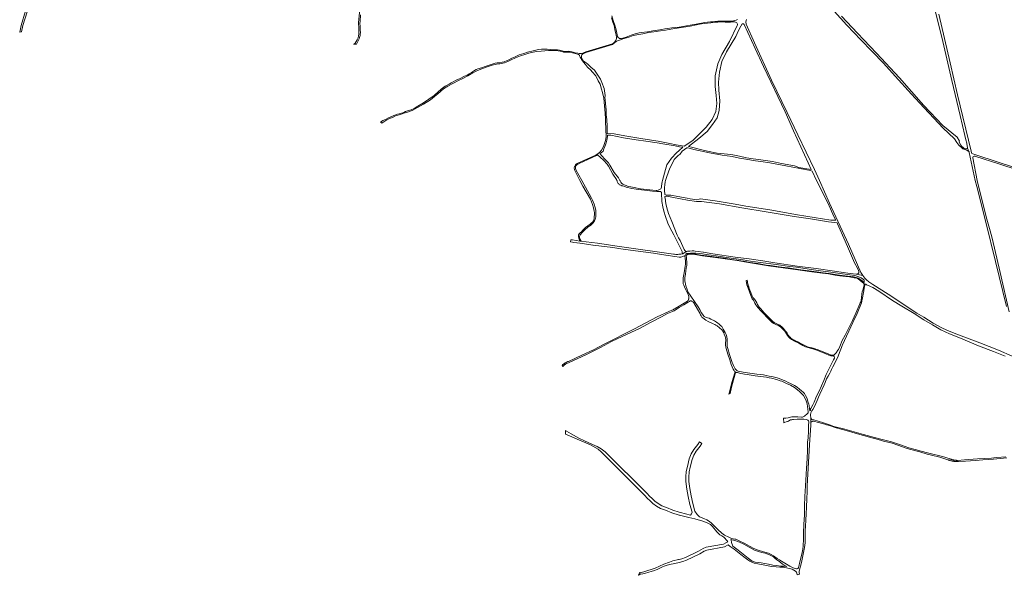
# Model space of a CAD drawing. Extents: x 152825 to 164088, y 457113 to 463005.
# Tile 1 of 256: x 153153 to 155164, y 457194 to 458328. Entities that reach past the tile are written whole.
import ezdxf

# ---------------------------------------------------------------- set-up
doc = ezdxf.new("R2010")
doc.units = 0
doc.header["$LTSCALE"] = 0.5
doc.layers.add('B-PV-VH-HALFVERHARDING-GV', color=251, linetype='CONTINUOUS', lineweight=18)
doc.layers.add('B-PV-VH-ONVERHARD_ZAND-GV', color=251, linetype='CONTINUOUS', lineweight=18)

msp = doc.modelspace()

# ---------------------------------------------------------------- linework, layer by layer
at = {"layer": 'B-PV-VH-HALFVERHARDING-GV', "flags": 128}
for points in [[(155023.328, 458346.874), (155038.536, 458283.589), (155057.341, 458204.443), (155073.857, 458132.574), (155083.955, 458092.142), (155086.41, 458080.343), (155086.827, 458078.565), (155089.157, 458067.241), (155088.994, 458065.892), (155091.616, 458059.205), (155092.183, 458058.227), (155092.714, 458057.061), (155104.995, 458000), (155107.967, 457987.653), (155126.263, 457914.825), (155146.478, 457834.489), (155168.642, 457742.483)], [(155235.792, 458009.973), (155151.871, 458037.164), (155104.387, 458053.048), (155099.878, 458054.24), (155098.12, 458055.262), (155097.344, 458056.53), (155096.29, 458059.913), (155068.775, 458175.194), (155053.592, 458240.227), (155030.71, 458339.769)], [(155174.455, 457731.952), (155155.53, 457812.153), (155139.25, 457882.404), (155135.043, 457896.939), (155128.886, 457921.231), (155112.836, 457982.727), (155108.665, 458000), (155100.098, 458046.379), (155100.144, 458047.883), (155100.88, 458049.212), (155102.638, 458049.825), (155104.477, 458049.641), (155105.961, 458049.02), (155153.045, 458033.658), (155234.404, 458007.527)]]:
    msp.add_lwpolyline(points, dxfattribs=at)
at = {"layer": 'B-PV-VH-ONVERHARD_ZAND-GV', "flags": 128}
for points in [[(153164.925, 458346.216), (153155.823, 458316.493), (153153.502, 458306.576), (153152.804, 458302.963), (153156.231, 458303.213), (153159.055, 458316.282), (153168.219, 458344.676)], [(153847.433, 458350.018), (153845.285, 458321.633), (153845.545, 458311.086), (153845.806, 458303.241), (153845.968, 458300.833), (153845.903, 458298.814), (153845.252, 458295.169), (153844.015, 458291.132), (153842.323, 458287.031), (153840.304, 458283.45), (153838.058, 458280.651), (153836.48, 458279.267), (153835.406, 458278.633), (153834.545, 458278.318), (153840.672, 458278.561), (153842.014, 458280.732), (153844.845, 458286.168), (153846.017, 458289.293), (153847.059, 458292.093), (153848.101, 458296.031), (153848.426, 458297.691), (153848.621, 458299.221), (153848.752, 458301.142), (153848.784, 458302.997), (153848.621, 458306.513), (153848.361, 458310.159), (153848.166, 458315.302), (153847.905, 458320.445), (153848.036, 458325.523), (153849.077, 458338.088)], [(154361.478, 458331.961), (154363.015, 458327.775), (154364.567, 458323.296), (154366.909, 458316.183), (154368.508, 458308.302), (154369.773, 458302.039), (154371.233, 458296.581), (154371.981, 458292.675), (154372.237, 458289.89), (154370.853, 458285.723), (154368.255, 458282.578), (154365.922, 458280.617), (154363.949, 458279.195), (154309.155, 458262.47), (154306.038, 458261.059), (154303.114, 458260.265), (154300.321, 458259.544), (154297.381, 458259.506), (154295.54, 458259.423), (154292.981, 458259.687), (154287.641, 458260.935), (154286.182, 458261.305), (154283.266, 458262.045), (154278.475, 458263.157), (154273.718, 458263.738), (154269.752, 458263.555), (154267.419, 458263.513), (154265.466, 458263.659), (154263.213, 458264.186), (154261.339, 458264.862), (154258.405, 458265.658), (154255.543, 458265.999), (154251.638, 458266.48), (154247.333, 458266.565), (154242.285, 458266.778), (154236.926, 458267.581), (154230.668, 458268.358), (154226.809, 458268.026), (154219.125, 458268.042), (154212.892, 458267.118), (154201.531, 458264.861), (154190.414, 458262.088), (154182.979, 458259.594), (154172.941, 458256.532), (154164.915, 458252.802), (154158.252, 458249.556), (154152.182, 458246.51), (154148.718, 458245.116), (154142.364, 458242.456), (154138.281, 458241.259), (154133.408, 458240.437), (154128.163, 458239.935), (154124.252, 458239.352), (154110.092, 458234.642), (154103.828, 458232.414), (154096.005, 458230.335), (154088.742, 458228.139), (154085.482, 458226.733), (154082.002, 458224.838), (154076.134, 458220.455), (154071.035, 458217.466), (154066.637, 458215.029), (154061.601, 458212.813), (154052.881, 458208.167), (154049.372, 458206.743), (154046.943, 458205.972), (154042.994, 458204.045), (154038.328, 458201.408), (154034.406, 458199.228), (154029.851, 458196.523), (154021.87, 458192.48), (154014.149, 458186.148), (154007.217, 458180.557), (154000, 458174.189), (153999.542, 458173.785), (153977.782, 458158.225), (153962.431, 458149.447), (153958.355, 458147.033), (153952.534, 458144.469), (153947.291, 458142.59), (153940.813, 458140.602), (153937.28, 458139.056), (153935.797, 458138.407), (153928.315, 458136.196), (153924.954, 458135.095), (153916.925, 458132.6), (153909.553, 458129.442), (153905.096, 458127.258), (153899.992, 458124.633), (153894.831, 458122.237), (153892.111, 458120.345), (153890.231, 458119.721), (153890.619, 458119.208), (153892.404, 458116.85), (153896.94, 458119.76), (153903.112, 458123.555), (153908.475, 458126.265), (153914.239, 458128.915), (153920.706, 458131.691), (153930.487, 458134.865), (153937.683, 458137.164), (153945.326, 458139.583), (153954.398, 458143.124), (153965.584, 458148.775), (153978.036, 458155.543), (153991.903, 458164.973), (154000, 458171.479), (154006.786, 458176.932), (154018.847, 458187.337), (154027.22, 458192.377), (154037.601, 458197.9), (154049.291, 458203.915), (154058.014, 458208.247), (154068.534, 458213.684), (154078.702, 458219.747), (154086.682, 458224.074), (154094.989, 458227.304), (154108.087, 458231.721), (154118.153, 458235.334), (154126.831, 458237.473), (154133.562, 458238.289), (154143.017, 458240.272), (154149.861, 458242.863), (154156.664, 458246.524), (154165.385, 458250.437), (154176.097, 458254.442), (154184.46, 458257.301), (154193.119, 458259.782), (154201.785, 458261.87), (154208.753, 458263.173), (154218, 458264.033), (154225.784, 458264.487), (154233.252, 458265.367), (154239.872, 458265.419), (154247.06, 458265.277), (154252.765, 458264.728), (154256.799, 458263.81), (154260.531, 458263.084), (154263.921, 458262.322), (154266.859, 458261.943), (154270.332, 458262.243), (154276.95, 458261.991), (154282.367, 458260.818), (154287.421, 458259.173), (154292.213, 458258.174), (154294.579, 458257.457), (154296.107, 458256.138), (154296.686, 458254.826), (154297.862, 458251.802), (154298.893, 458249.918), (154300.183, 458247.083), (154302.289, 458244.338), (154304.337, 458241.347), (154308.878, 458236.67), (154312.876, 458231.117), (154319.649, 458224.957), (154322.538, 458222.007), (154329.612, 458213.381), (154334.816, 458203.732), (154338.479, 458196.391), (154341.674, 458186.558), (154343.462, 458179.716), (154345.819, 458167.979), (154347.57, 458152.469), (154348.745, 458137.408), (154349.306, 458125.772), (154349.624, 458120.13), (154350.631, 458089.005), (154349.507, 458081.546), (154345.519, 458069.671), (154341.568, 458062.055), (154338.195, 458057.536), (154334.843, 458055.085), (154329.785, 458051.931), (154294.268, 458035.793), (154290.239, 458033.775), (154289.382, 458033.094), (154287.93, 458031.94), (154286.592, 458028.858), (154286.485, 458028.61), (154285.771, 458025.625), (154286.353, 458021.401), (154288.096, 458017.806), (154295.439, 458002.993), (154296.8, 458000), (154303.107, 457988.19), (154318.659, 457961.53), (154322.963, 457950.977), (154325.046, 457944.068), (154325.983, 457940.666), (154326.469, 457937.542), (154326.817, 457934.591), (154326.782, 457931.016), (154326.539, 457925.392), (154326.296, 457922.407), (154325.428, 457919.178), (154324.699, 457917.408), (154322.998, 457915.012), (154321.228, 457913.173), (154318.416, 457910.604), (154308.834, 457903.696), (154303.141, 457898.211), (154300.503, 457895.364), (154297.934, 457892.865), (154295.921, 457891.06), (154294.602, 457889.115), (154294.255, 457887.102), (154294.393, 457884.742), (154294.949, 457882.52), (154295.678, 457880.194), (154296.563, 457877.712), (154297.081, 457876.395), (154299.535, 457876.023), (154298.099, 457879.422), (154297.405, 457881.227), (154296.953, 457882.511), (154296.676, 457883.83), (154296.71, 457885.427), (154296.815, 457886.746), (154297.075, 457887.822), (154297.561, 457888.847), (154298.134, 457889.662), (154301.918, 457893.446), (154308.791, 457900.597), (154311.968, 457903.6), (154313.807, 457904.989), (154315.37, 457905.926), (154317.626, 457907.176), (154318.945, 457908.113), (154320.334, 457909.293), (154322.59, 457911.272), (154324.465, 457913.355), (154325.992, 457915.264), (154327.103, 457917.347), (154328.387, 457920.367), (154329.429, 457923.144), (154329.915, 457925.921), (154330.054, 457929.532), (154330.019, 457932.656), (154329.915, 457935.919), (154329.776, 457938.766), (154328.526, 457944.667), (154326.304, 457951.679), (154323.041, 457959.664), (154320.473, 457964.94), (154300.904, 458000), (154288.869, 458021.503), (154288.247, 458024.983), (154288.209, 458028.134), (154289.356, 458030.419), (154290.904, 458032.23), (154293.079, 458033.582), (154295.899, 458034.979), (154331.421, 458051.129), (154333.527, 458052.298), (154345.51, 458041.647), (154353.075, 458033.586), (154355.953, 458029.137), (154364.53, 458013.026), (154372.331, 458001.694), (154373.018, 458000), (154373.256, 457999.012), (154373.672, 457997.902), (154374.332, 457996.339), (154374.991, 457994.916), (154375.608, 457993.944), (154376.389, 457992.964), (154377.17, 457992.174), (154378.454, 457991.341), (154380.78, 457990.091), (154382.62, 457989.258), (154384.772, 457988.737), (154387.168, 457988.043), (154391.958, 457986.62), (154403.032, 457983.773), (154412.196, 457982.176), (154445.453, 457978.149), (154454.201, 457977.42), (154458.401, 457977.281), (154461.665, 457977.385), (154461.867, 457977.337), (154462.066, 457977.273), (154462.259, 457977.194), (154462.445, 457977.101), (154462.624, 457976.993), (154462.794, 457976.872), (154462.954, 457976.739), (154463.103, 457976.593), (154463.241, 457976.437), (154463.367, 457976.27), (154463.479, 457976.095), (154463.578, 457975.911), (154463.662, 457975.72), (154463.731, 457975.523), (154463.785, 457975.322), (154463.823, 457975.117), (154463.846, 457974.91), (154463.852, 457974.799), (154464.147, 457967.943), (154464.285, 457963.916), (154464.633, 457960.445), (154464.945, 457957.286), (154466.75, 457946.004), (154468.833, 457937.325), (154471.957, 457926.286), (154477.095, 457913.095), (154481.261, 457903.93), (154489, 457889.327), (154505.829, 457854.979), (154506.029, 457853.845), (154506.674, 457850.19), (154507.249, 457850.299), (154507.87, 457850.477), (154507.999, 457850.549), (154511.528, 457852.817), (154513.356, 457853.992), (154514.122, 457854.307), (154511.414, 457856.698), (154510.117, 457858.749), (154501.784, 457877.36), (154498.705, 457882.659), (154496.136, 457888.56), (154485.305, 457916.054), (154478.501, 457932.439), (154474.995, 457943.895), (154473.12, 457953.268), (154472.287, 457957.711), (154471.904, 457959.881), (154471.059, 457966.279), (154470.964, 457967.41), (154475.104, 457967.648), (154488.53, 457965.363), (154516.909, 457960.068), (154535.235, 457956.934), (154545.406, 457957.123), (154582.376, 457952.59), (154628.365, 457944.063), (154677.709, 457935.953), (154735.2, 457926.396), (154768.325, 457921.344), (154804.809, 457915.429), (154822.665, 457913.209), (154823.473, 457911.533), (154839.437, 457875.982), (154846.01, 457860.231), (154851.779, 457845.962), (154858.346, 457832.154), (154864.303, 457820.887), (154866.664, 457816.151), (154867.185, 457814.324), (154867.247, 457813.01), (154867.081, 457811.58), (154866.341, 457810.606), (154864.916, 457809.686), (154863.376, 457808.766), (154861.662, 457808.531), (154875.276, 457805.794), (154871.189, 457812.387), (154845.783, 457869.63), (154807.026, 457953.596), (154786.663, 458000), (154776.703, 458022.696), (154742.65, 458092.973), (154720.855, 458139.094), (154688.447, 458204.914), (154653.652, 458280.881), (154636.942, 458319.097), (154636.37, 458323.936), (154637.567, 458328.883)], [(154619.012, 458328.922), (154616.557, 458327.487), (154614.085, 458326.657), (154610.869, 458325.654), (154608.396, 458325.369), (154604.904, 458325.162), (154600.616, 458325.127), (154594.115, 458325.144), (154588.808, 458325.369), (154584.088, 458325.317), (154578.935, 458324.989), (154573.109, 458324.539), (154568.648, 458324.262), (154564.326, 458323.778), (154557.652, 458323.018), (154551.705, 458322.257), (154545.688, 458321.41), (154541.47, 458320.684), (154534.83, 458319.335), (154522.52, 458316.915), (154500, 458313.328), (154493.511, 458312.568), (154484.877, 458311.525), (154476.243, 458310.264), (154470.967, 458309.307), (154464.611, 458308.131), (154455.456, 458306.822), (154446.074, 458305.367), (154435.014, 458303.461), (154422.099, 458302.003), (154418.326, 458301.579), (154410.31, 458299.43), (154401.736, 458296.572), (154391.983, 458292.839), (154382.422, 458290.238), (154378.401, 458290.198), (154377.416, 458290.666), (154375.67, 458291.904), (154374.22, 458293.903), (154372.176, 458303.883), (154370.521, 458310.592), (154368.586, 458317.207), (154365.399, 458326.679), (154362.246, 458336.065)], [(154816.58, 458345.918), (154842.357, 458316.925), (154871.397, 458286.882), (154893.413, 458263.999), (154917.781, 458239.526), (154941.625, 458213.322), (154974.812, 458176.267), (155000, 458149.312), (155010.858, 458137.693), (155039.065, 458106.934), (155050.006, 458096.872), (155062.703, 458085.192), (155067.183, 458077.676), (155071.594, 458072.16), (155076.92, 458067.12), (155078.204, 458065.948), (155079.545, 458064.867), (155081.435, 458064.008), (155085.865, 458062.249), (155088.691, 458061.083), (155090.56, 458059.98), (155091.616, 458059.205), (155088.994, 458065.892), (155087.358, 458064.87), (155085.151, 458064.706), (155082.534, 458065.442), (155079.959, 458067.323), (155077.71, 458069.407), (155075.707, 458071.86), (155072.723, 458076.848), (155072.314, 458078.769), (155072.437, 458080.282), (155067.666, 458088.224), (155038.872, 458112.552), (155000, 458152.867), (154994.091, 458158.996), (154950.259, 458209.72), (154903.002, 458260.098), (154864.137, 458300.544), (154831.694, 458335.372)], [(155180.219, 457641.291), (155152.221, 457653.284), (155114.237, 457668.35), (155070.357, 457684.945), (155048.362, 457693.379), (155034.98, 457699.62), (155018.975, 457708.838), (155000, 457721.001), (154985.53, 457729.378), (154927.03, 457767.803), (154895.749, 457787.465), (154887.783, 457793.037), (154882.453, 457797.018), (154879.24, 457800.436), (154875.276, 457805.794), (154861.662, 457808.531), (154849.596, 457810.03), (154831.239, 457812.477), (154817.055, 457814.94), (154780.14, 457820.034), (154741.188, 457825.336), (154695.78, 457831.856), (154670.845, 457835.594), (154642.879, 457839.778), (154614.736, 457843.647), (154569.041, 457850.367), (154549.568, 457853.382), (154549.325, 457853.419), (154538.959, 457855.001), (154532.811, 457855.835), (154529.81, 457856.11), (154526.365, 457856.255), (154521.908, 457855.895), (154519.179, 457855.728), (154517.023, 457855.306), (154514.896, 457854.626), (154514.122, 457854.307), (154513.356, 457853.992), (154511.528, 457852.817), (154507.999, 457850.549), (154507.87, 457850.477), (154507.249, 457850.299), (154506.674, 457850.19), (154505.448, 457849.956), (154503.419, 457849.699), (154501.004, 457849.442), (154500, 457849.347), (154499.648, 457849.324), (154496.975, 457849.151), (154495.17, 457849.012), (154493.435, 457849.012), (154490.694, 457849.24), (154488.29, 457849.524), (154464.928, 457852.648), (154402.303, 457861.466), (154373.386, 457865.909), (154333.464, 457871.672), (154309.928, 457874.449), (154299.535, 457876.023), (154297.081, 457876.395), (154282.434, 457878.614), (154278.915, 457879.088), (154278.186, 457874.416), (154278.238, 457874.407), (154278.326, 457874.38), (154282.239, 457873.725), (154282.421, 457873.722), (154284.325, 457873.503), (154291.271, 457872.784), (154291.455, 457872.795), (154291.639, 457872.791), (154291.823, 457872.77), (154291.863, 457872.763), (154302.408, 457871.114), (154323.601, 457868.231), (154324.253, 457868.137), (154364.663, 457862.868), (154380.566, 457860.526), (154410.533, 457856.298), (154447.323, 457851.395), (154464.025, 457848.743), (154491.415, 457844.542), (154500, 457843.553), (154501.265, 457843.458), (154502.279, 457843.529), (154503.422, 457843.715), (154505.223, 457844.115), (154507.195, 457844.658), (154508.91, 457845.344), (154510.11, 457845.916), (154510.91, 457846.316), (154511.232, 457846.416), (154511.489, 457846.409), (154511.668, 457846.323), (154511.771, 457846.226), (154514.821, 457847.04), (154514.906, 457847.13), (154514.992, 457847.219), (154515.862, 457847.565), (154517.146, 457848.056), (154518.687, 457848.805), (154522.628, 457849.477), (154523.886, 457849.481), (154525.401, 457849.458), (154526.973, 457849.235), (154536.295, 457847.955), (154547.532, 457846.396), (154584.19, 457841.215), (154618.475, 457836.282), (154633.689, 457833.566), (154682.76, 457825.687), (154712.298, 457821.509), (154742.264, 457817.418), (154770.801, 457813.464), (154792.646, 457810.572), (154805.112, 457809.132), (154818.524, 457806.867), (154828.189, 457805.545), (154840.283, 457804.16), (154845.486, 457803.636), (154851.035, 457802.485), (154857.755, 457801.309), (154860.3, 457801.033), (154862.675, 457800.327), (154864.278, 457799.59), (154866.311, 457798.454), (154870.093, 457795.896), (154874.709, 457791.855), (154875.999, 457790.773), (154876.974, 457789.862), (154880.438, 457788.282), (154880.938, 457788.269), (154881.539, 457788.086), (154882.943, 457787.234), (154884.804, 457786.169), (154886.665, 457785.39), (154890.637, 457783.611), (154895.531, 457781.514), (154907.878, 457773.729), (154935.555, 457754.797), (154955.031, 457743.379), (154980.235, 457728.553), (155000, 457715.66), (155017.249, 457705.353), (155034.662, 457694.987), (155052.129, 457687.06), (155074.446, 457678.064), (155111.218, 457662.198), (155142.445, 457650.732), (155166.26, 457641.163)], [(155167.2, 457435.71), (155149.018, 457434.139), (155143.142, 457433.631), (155138.092, 457433.194), (155109.355, 457431.416), (155083.07, 457429.47), (155068.409, 457428.397), (155067.538, 457428.435), (155066.667, 457428.488), (155065.797, 457428.558), (155064.929, 457428.644), (155064.062, 457428.746), (155063.198, 457428.864), (155062.335, 457428.997), (155061.476, 457429.146), (155060.619, 457429.311), (155059.765, 457429.492), (155058.915, 457429.688), (155058.069, 457429.9), (155057.226, 457430.127), (155056.388, 457430.37), (155055.555, 457430.628), (155054.726, 457430.901), (155053.903, 457431.19), (155053.33, 457431.4), (155038.17, 457436.139), (155009.847, 457442.842), (154991.824, 457447.924), (154984.862, 457450.221), (154969.241, 457454.361), (154954.395, 457459.653), (154933.7, 457466.275), (154917.271, 457470.61), (154899.38, 457475.374), (154876.719, 457481.388), (154838.324, 457492.428), (154816.28, 457497.883), (154809.301, 457500), (154793.102, 457505.84), (154774.964, 457511.032), (154771.674, 457511.877), (154771.13, 457512.061), (154770.586, 457512.459), (154769.869, 457513.185), (154769.523, 457513.741), (154769.15, 457514.411), (154768.982, 457505.551), (154769.379, 457506.381), (154769.948, 457507.126), (154770.889, 457507.644), (154771.802, 457507.991), (154772.716, 457508.28), (154773.716, 457508.341), (154775.088, 457508.317), (154777.004, 457508.038), (154781.753, 457506.684), (154794.707, 457502.914), (154799.672, 457501.469), (154801.009, 457501.08), (154804.719, 457500), (154806.828, 457499.322), (154820.952, 457494.78), (154841.074, 457489.353), (154864.464, 457482.644), (154888.894, 457475.737), (154906.54, 457470.883), (154913.484, 457468.973), (154917.557, 457467.853), (154935.217, 457463.321), (154946.448, 457459.39), (154965.641, 457452.773), (154983.494, 457448.202), (154991.38, 457445.708), (155006.461, 457441.442), (155015.567, 457439.055), (155032.51, 457434.89), (155048.554, 457429.857), (155049.425, 457429.52), (155050.302, 457429.198), (155051.184, 457428.892), (155052.071, 457428.6), (155052.963, 457428.324), (155053.859, 457428.063), (155054.76, 457427.817), (155055.665, 457427.587), (155056.574, 457427.373), (155057.486, 457427.174), (155058.402, 457426.99), (155059.32, 457426.823), (155060.242, 457426.671), (155061.165, 457426.535), (155062.091, 457426.415), (155063.019, 457426.31), (155063.949, 457426.222), (155064.88, 457426.15), (155065.812, 457426.093), (155066.745, 457426.053), (155067.678, 457426.028), (155068.612, 457426.019), (155069.545, 457426.027), (155070.395, 457426.048), (155085.228, 457426.774), (155105.5, 457428.058), (155120.252, 457429.265), (155141.967, 457431.152), (155169.412, 457433.488)]]:
    msp.add_lwpolyline(points, dxfattribs=at)
for points in [[(154612.148, 458323.995), (154613.618, 458323.735), (154615.364, 458323.147), (154617.594, 458321.747), (154618.355, 458320.675), (154618.943, 458319.223), (154618.943, 458317.943), (154618.758, 458316.464), (154602.584, 458284.059), (154587.526, 458256.941), (154578.804, 458238.448), (154573.738, 458213.681), (154573.798, 458191.69), (154575.959, 458173.77), (154577.154, 458157.301), (154574.845, 458140.594), (154567.145, 458124.228), (154555.421, 458108.57), (154543.895, 458097.185), (154527.678, 458081.723), (154510.241, 458069.774), (154494.011, 458072.678), (154480.8, 458075.822), (154457.452, 458080.595), (154425.993, 458084.905), (154389.117, 458091.146), (154367.555, 458095.416), (154353.13, 458096.081), (154352.707, 458110.497), (154351.934, 458124.63), (154350.942, 458134.069), (154350.738, 458143.904), (154349.36, 458156.515), (154348.995, 458165.745), (154348.51, 458168.774), (154348.737, 458173.439), (154346.793, 458187.911), (154341.973, 458199.896), (154339.461, 458207.14), (154331.368, 458219.192), (154327.19, 458225.177), (154319.359, 458231.412), (154316.509, 458234.705), (154313.474, 458237.551), (154309.943, 458239.983), (154307.923, 458241.456), (154304.655, 458243.469), (154302.834, 458246.383), (154301.312, 458248.574), (154300.289, 458251.786), (154300.67, 458254.838), (154301.229, 458256.332), (154302.853, 458258.048), (154306.69, 458259.713), (154309.683, 458261.069), (154363.83, 458277.596), (154365.516, 458279.055), (154367.814, 458280.914), (154371.044, 458283.487), (154374.233, 458284.962), (154380.041, 458287.416), (154384.88, 458288.948), (154392.146, 458291.17), (154399.567, 458293.304), (154406.354, 458295.7), (154417.351, 458298.223), (154425.558, 458299.665), (154437.534, 458301.89), (154448.354, 458303.521), (154462.117, 458305.803), (154472.143, 458306.855), (154479.884, 458308.076), (154487.265, 458309.386), (154500, 458311.687), (154522.804, 458315.318), (154535.148, 458317.745), (154541.768, 458319.09), (154545.939, 458319.808), (154551.921, 458320.65), (154557.847, 458321.408), (154564.508, 458322.168), (154568.789, 458322.647), (154573.221, 458322.922), (154579.049, 458323.372), (154584.148, 458323.697), (154588.782, 458323.747), (154594.079, 458323.523), (154600.621, 458323.506), (154604.959, 458323.541), (154608.538, 458323.753), (154610.489, 458323.979)], [(154628.989, 458319.784), (154631.365, 458319.733), (154633.163, 458318.419), (154655.294, 458269.317), (154672.652, 458232.871), (154716.498, 458139.993), (154733.314, 458101.147), (154763.284, 458036.114), (154769.855, 458022.298), (154756.753, 458024.417), (154744.395, 458026.812), (154735.497, 458029.671), (154708.753, 458034.846), (154690.431, 458038.508), (154666.536, 458042.293), (154651.231, 458044.221), (154637.727, 458046.281), (154623.432, 458049.718), (154609.902, 458052.092), (154599.023, 458053.506), (154577.406, 458055.961), (154558.056, 458059.916), (154543.645, 458063.068), (154525.131, 458068.075), (154519.157, 458069.08), (154540.08, 458085.772), (154557.507, 458099.787), (154568.301, 458114.417), (154577.562, 458127.57), (154581.956, 458142.861), (154583.223, 458162.875), (154581.333, 458184.337), (154580.104, 458200.895), (154582.565, 458220.966), (154587.296, 458242.942), (154596.732, 458262.491), (154615.763, 458294.182), (154621.482, 458306.484), (154625.772, 458314.797)], [(154360.192, 458092.402), (154386.499, 458086.74), (154411.994, 458083.085), (154432.046, 458080.537), (154455.375, 458076.873), (154466.923, 458074.677), (154491.616, 458070.457), (154500.841, 458068.687), (154507.539, 458067.922), (154500, 458061.391), (154494.299, 458056.452), (154484.703, 458045.574), (154475.179, 458032.131), (154472.429, 458022.5), (154466.214, 458000), (154465.54, 457997.487), (154464.915, 457994.051), (154464.151, 457988.01), (154463.63, 457986.17), (154463.214, 457984.608), (154462.415, 457983.22), (154461.478, 457982.282), (154459.985, 457981.241), (154457.312, 457980.304), (154454.5, 457979.609), (154452.968, 457979.442), (154440.124, 457980.692), (154421.378, 457983.191), (154407.77, 457985.552), (154401.244, 457986.871), (154395.968, 457987.913), (154391.524, 457989.51), (154387.983, 457991.176), (154385.137, 457992.703), (154382.498, 457994.37), (154380.693, 457996.661), (154379.305, 457999.299), (154379.096, 458000), (154375.895, 458005.275), (154367.005, 458016.381), (154358.266, 458031.579), (154355.387, 458036.028), (154347.823, 458044.088), (154338.249, 458054.92), (154340.785, 458056.328), (154344.514, 458060.015), (154346.47, 458064.834), (154348.171, 458069.093), (154349.834, 458072.96), (154350.742, 458076.564), (154352.306, 458082.587), (154353.638, 458089.637), (154353.429, 458092.291)], [(154515.523, 458066.405), (154518.5, 458066.36), (154529.767, 458063.162), (154562.335, 458056.428), (154587.96, 458051.587), (154608.011, 458048.948), (154623.292, 458045.724), (154636.139, 458043.315), (154656.026, 458039.924), (154666.783, 458038.942), (154685.349, 458035.697), (154718.196, 458029.964), (154746.711, 458024.123), (154768.144, 458020.039), (154771.431, 458018.984), (154780.46, 458000), (154803.682, 457954.087), (154816.935, 457925.099), (154819.878, 457918.992), (154809.947, 457918.69), (154741.602, 457929.93), (154684.954, 457939.762), (154636.142, 457947.3), (154614.719, 457951.505), (154573.893, 457958.15), (154548.114, 457961.539), (154543.629, 457962.261), (154541.19, 457961.495), (154536.003, 457960.725), (154522.188, 457962.445), (154516.501, 457963.889), (154497.158, 457967.254), (154483.169, 457969.69), (154473.41, 457970.044), (154470.654, 457971.098), (154470.434, 457973.708), (154470.261, 457978.047), (154470.226, 457980.755), (154470.4, 457985.545), (154470.747, 457991.378), (154471.649, 457996.932), (154472.41, 458000), (154474.796, 458008.122), (154480.72, 458025.044), (154485.062, 458032.813), (154489.681, 458042.53), (154497.871, 458050.935), (154500, 458052.256), (154501.48, 458053.174), (154506.294, 458059.89)], [(154878.238, 457792.362), (154878.044, 457792.062), (154877.644, 457791.948), (154876.472, 457792.536), (154875.662, 457793.044), (154873.645, 457794.798), (154871.089, 457796.993), (154869.278, 457798.617), (154865.958, 457800.365), (154861.926, 457801.743), (154853.663, 457803.687), (154844.04, 457804.877), (154833.244, 457806.087), (154822.487, 457807.515), (154806.524, 457810.097), (154794.102, 457811.378), (154780.665, 457813.376), (154770.593, 457814.719), (154759.476, 457816.083), (154748.45, 457817.716), (154735.141, 457819.455), (154722.439, 457821.331), (154709.13, 457823.096), (154699.858, 457824.383), (154686.033, 457826.305), (154677.766, 457827.353), (154660.798, 457830.2), (154645.223, 457832.805), (154634.613, 457834.875), (154617.927, 457837.436), (154607.224, 457838.951), (154596.199, 457840.61), (154571.362, 457844.205), (154556.801, 457846.094), (154544.808, 457847.798), (154529.464, 457850.247), (154522.301, 457850.333), (154517.713, 457849.446), (154515.602, 457848.363), (154513.988, 457848.283), (154513.335, 457849.048), (154513.689, 457849.988), (154514.945, 457850.587), (154516.588, 457851.131), (154523.386, 457851.532), (154534.091, 457851.507), (154547.962, 457849.907), (154555.471, 457848.559), (154575.62, 457845.873), (154596.59, 457842.894), (154621.288, 457839.535), (154631, 457837.844), (154645.938, 457835.433), (154666.28, 457832.816), (154698.358, 457828.204), (154725.788, 457824.638), (154739.71, 457822.807), (154752.372, 457820.87), (154774.734, 457817.588), (154788.543, 457815.454), (154805.22, 457813.209), (154828.826, 457809.952), (154843.957, 457807.73), (154858.628, 457805.91), (154867.126, 457803.503), (154871.848, 457801.165), (154876.723, 457797.806), (154877.784, 457796.541), (154878.296, 457794.195)], [(154523.675, 457763.748), (154518.038, 457772.781), (154515.556, 457779.117), (154513.521, 457784.611), (154512.78, 457788.038), (154511.964, 457792.293), (154511.555, 457794.721), (154511.434, 457796.535), (154511.455, 457798.736), (154511.815, 457801.881), (154512.647, 457808.6), (154513.936, 457815.521), (154514.659, 457821.125), (154515.441, 457826.158), (154515.788, 457832.618), (154515.302, 457840.533), (154515.209, 457842.447), (154514.652, 457846.304), (154514.63, 457846.486), (154514.658, 457846.621), (154514.714, 457846.804), (154514.821, 457847.04), (154511.771, 457846.226), (154511.825, 457846.101), (154511.853, 457845.907), (154512.499, 457840.994), (154512.918, 457836.137), (154513.044, 457832.708), (154513.002, 457828.764), (154512.586, 457825.133), (154510.178, 457811.635), (154508.446, 457800.911), (154508.118, 457796.852), (154508.073, 457793.479), (154508.546, 457789.137), (154509.558, 457785.882), (154510.856, 457782.829), (154514.114, 457775.067), (154518.259, 457766.88), (154518.894, 457765.282), (154519.473, 457763.112), (154519.74, 457760.656), (154519.801, 457759.427), (154519.69, 457758.483), (154519.266, 457757.31), (154518.784, 457756.222), (154518.131, 457755.048), (154516.822, 457753.672), (154500, 457743.591), (154493.441, 457739.486), (154493.334, 457739.416), (154492.543, 457738.912), (154491.744, 457738.422), (154490.937, 457737.946), (154490.122, 457737.484), (154489.299, 457737.036), (154488.468, 457736.601), (154487.63, 457736.181), (154486.785, 457735.775), (154485.933, 457735.384), (154485.075, 457735.008), (154479.174, 457732.473), (154455.429, 457721.295), (154408.842, 457697.134), (154346.912, 457665.822), (154325.042, 457654.505), (154300.95, 457643.188), (154273.682, 457630.517), (154273.422, 457630.402), (154272.552, 457630.007), (154271.689, 457629.597), (154270.834, 457629.173), (154269.985, 457628.734), (154269.144, 457628.281), (154268.311, 457627.815), (154267.485, 457627.334), (154266.668, 457626.839), (154265.859, 457626.331), (154265.059, 457625.81), (154264.267, 457625.275), (154263.485, 457624.727), (154262.712, 457624.166), (154261.948, 457623.592), (154261.01, 457622.495), (154262.359, 457620.278), (154262.781, 457620.744), (154263.214, 457621.2), (154263.658, 457621.644), (154264.113, 457622.077), (154264.58, 457622.498), (154265.057, 457622.907), (154265.544, 457623.304), (154266.041, 457623.688), (154266.548, 457624.06), (154267.064, 457624.418), (154267.589, 457624.764), (154276.476, 457629.207), (154309.386, 457643.926), (154339.24, 457659.27), (154362.047, 457670.934), (154373.677, 457676.696), (154401.101, 457689.263), (154420.124, 457698.15), (154441.3, 457709.744), (154463.656, 457721.478), (154475.876, 457728.039), (154489.623, 457734.114), (154500, 457740.426), (154509.563, 457745.786), (154518.174, 457751.304), (154519.798, 457752.453), (154521.025, 457753.201), (154521.909, 457753.719), (154522.822, 457753.922), (154523.565, 457754.011), (154524.422, 457754.014), (154525.424, 457753.789), (154526.339, 457753.478), (154527.686, 457752.654), (154528.661, 457751.657), (154530.01, 457750.005), (154542.205, 457729.158), (154542.954, 457727.503), (154543.818, 457725.506), (154544.997, 457723.681), (154546.664, 457721.201), (154548.642, 457719.293), (154554.661, 457714.628), (154558.985, 457712.301), (154569.623, 457707.231), (154572.613, 457705.806), (154575.103, 457704.444), (154577.597, 457702.909), (154582.683, 457699.256), (154587.443, 457694.986), (154589.511, 457692.193), (154591.352, 457688.77), (154592.19, 457686.373), (154594.295, 457681.208), (154594.962, 457678.524), (154595.432, 457675.181), (154595.072, 457672.036), (154594.852, 457669.635), (154594.575, 457667.291), (154594.55, 457666.204), (154594.627, 457664.919), (154594.919, 457663.148), (154595.33, 457660.291), (154596.029, 457656.65), (154599.258, 457645.159), (154603.53, 457633.628), (154606.481, 457623.894), (154608.356, 457619.156), (154610.488, 457614.391), (154611.494, 457612.795), (154612.671, 457611.541), (154613.531, 457610.63), (154614.005, 457609.939), (154614.164, 457609.446), (154614.246, 457608.696), (154614.134, 457608.01), (154613.908, 457607.238), (154608.515, 457589.384), (154602.258, 457565.583), (154601.777, 457563.741), (154603.938, 457564.834), (154604.848, 457568.537), (154607.433, 457580.492), (154613.526, 457602.464), (154614.57, 457606.04), (154615.166, 457607.157), (154615.707, 457607.644), (154616.449, 457607.876), (154617.707, 457607.881), (154618.879, 457607.713), (154621.54, 457607.037), (154625.401, 457606.08), (154630.435, 457604.955), (154633.753, 457604.367), (154639.271, 457603.616), (154655.027, 457601.387), (154672.468, 457599.222), (154678.588, 457598.216), (154684.079, 457597.093), (154688.598, 457596.081), (154698.611, 457593.431), (154706.622, 457591.174), (154709.97, 457589.986), (154714.177, 457588.172), (154719.589, 457585.506), (154727.462, 457581.734), (154735.881, 457577.192), (154741.729, 457572.298), (154745.685, 457569.111), (154748.667, 457566.493), (154754.118, 457560.683), (154756.764, 457556.063), (154759.588, 457549.9), (154761.21, 457543.962), (154762.146, 457538.192), (154763.271, 457527.593), (154763.391, 457526.079), (154763.308, 457525.307), (154762.967, 457524.706), (154762.398, 457524.132), (154756.415, 457518.966), (154754.618, 457517.93), (154753.42, 457517.326), (154751.849, 457517.006), (154749.649, 457516.883), (154742.36, 457517.342), (154738.415, 457517.499), (154734.415, 457517.427), (154730.471, 457517.356), (154722.419, 457515.383), (154717.962, 457514.795), (154713.334, 457514.435), (154714.054, 457505.235), (154715.538, 457505.64), (154718.678, 457506.852), (154721.702, 457508.121), (154724.384, 457509.502), (154727.694, 457510.944), (154729.921, 457511.523), (154731.52, 457511.929), (154733.634, 457512.08), (154741.234, 457512.651), (154749.979, 457512.74), (154754.724, 457512.472), (154759.356, 457511.775), (154761.273, 457511.21), (154762.705, 457510.358), (154763.996, 457509.048), (154764.658, 457507.821), (154764.891, 457506.708), (154764.58, 457500), (154764.077, 457488.531), (154763.251, 457473.514), (154762.223, 457466.201), (154762.128, 457461.041), (154761.887, 457447.909), (154761.408, 457432.929), (154760.596, 457421.34), (154759.87, 457412.485), (154759.325, 457400.317), (154758.972, 457388.033), (154758.159, 457376.329), (154757.078, 457354.496), (154756.354, 457335.744), (154755.825, 457317.491), (154754.981, 457297.391), (154754.306, 457281.295), (154753.831, 457267.279), (154753.166, 457253.956), (154752.41, 457247.258), (154750.293, 457236.983), (154747.281, 457224.169), (154743.875, 457208.992), (154742.696, 457207.463), (154741.255, 457206.804), (154739.595, 457206.716), (154736.733, 457207.359), (154732.67, 457209.196), (154726.013, 457212.548), (154715.618, 457218.391), (154709.34, 457222.506), (154704.755, 457225.594), (154700.022, 457228.073), (154692.852, 457233.187), (154688.299, 457236.317), (154682.262, 457238.691), (154674.97, 457240.992), (154670.565, 457242.335), (154661.221, 457245.061), (154652.526, 457248.468), (154643.949, 457253.32), (154634.309, 457258.518), (154622.656, 457264.291), (154615.86, 457267.313), (154613.657, 457267.889), (154610.389, 457268.469), (154607.008, 457269.011), (154604.046, 457270.045), (154601.237, 457271.498), (154592.697, 457275.932), (154587.196, 457279.825), (154579.349, 457287.411), (154571.464, 457295.036), (154565.438, 457301.06), (154560.279, 457304.913), (154556.674, 457307.28), (154550.677, 457310.073), (154541.625, 457313.268), (154537.102, 457318.094), (154531.986, 457324.945), (154527.822, 457340.119), (154524.219, 457356.037), (154521.523, 457370.717), (154519.739, 457385.582), (154519.739, 457394.359), (154520.621, 457404.943), (154522.692, 457414.706), (154526.418, 457430.061), (154529.891, 457439.036), (154534.807, 457447.423), (154542.924, 457457.647), (154546.625, 457463.2), (154541.633, 457466.528), (154538.07, 457461.183), (154529.845, 457450.823), (154524.471, 457441.652), (154520.68, 457431.859), (154516.84, 457416.036), (154514.673, 457405.819), (154513.739, 457394.609), (154513.739, 457385.224), (154515.587, 457369.817), (154518.339, 457354.833), (154522, 457338.663), (154526.308, 457322.961), (154525.516, 457319.128), (154522.999, 457316.791), (154502.581, 457322.147), (154500, 457322.941), (154487.015, 457326.937), (154474.087, 457332.05), (154464.625, 457335.599), (154456.84, 457340.213), (154450.48, 457345.129), (154445.082, 457350.528), (154439.099, 457355.615), (154434.488, 457360.821), (154349.124, 457446.203), (154340.723, 457452.108), (154332.283, 457456.819), (154323.159, 457460.998), (154306.317, 457468.481), (154294.912, 457473.952), (154279.629, 457482.425), (154269.63, 457487.858), (154268.414, 457488.656), (154267.881, 457489.416), (154267.918, 457481.771), (154268.129, 457481.898), (154268.425, 457481.898), (154271.194, 457480.391), (154291.999, 457471.515), (154309.311, 457463.921), (154318.994, 457459.897), (154334.379, 457451.019), (154341.03, 457445.813), (154430.116, 457356.707), (154434.889, 457351.319), (154441.01, 457346.114), (154446.508, 457340.615), (154453.464, 457335.239), (154462.021, 457330.167), (154471.929, 457326.45), (154485.027, 457321.271), (154500, 457316.663), (154500.937, 457316.375), (154519.538, 457311.495), (154531.961, 457308.95), (154548.598, 457304.569), (154557.407, 457301.047), (154563.707, 457297.456), (154568.104, 457293.11), (154577.045, 457282.631), (154583.413, 457276.341), (154587.474, 457274.277), (154589.334, 457273.321), (154591.344, 457271.605), (154598.467, 457263.336), (154599.225, 457262.421), (154595.308, 457259.896), (154590.524, 457257.503), (154555.312, 457250.882), (154548.778, 457248.595), (154539.387, 457243.205), (154512.72, 457230.019), (154505.762, 457227.698), (154500, 457226.258), (154498.658, 457225.922), (154487.249, 457223.454), (154480.396, 457220.651), (154468.849, 457216.395), (154451.32, 457208.537), (154444.678, 457206.225), (154421.369, 457198.769), (154421.209, 457198.772), (154421.051, 457198.791), (154420.895, 457198.826), (154420.743, 457198.876), (154420.597, 457198.941), (154420.458, 457199.021), (154420.328, 457199.113), (154420.207, 457199.219), (154420.098, 457199.335), (154420.001, 457199.463), (154419.918, 457199.599), (154419.848, 457199.743), (154419.793, 457199.893), (154419.753, 457200.048), (154419.729, 457200.206), (154419.722, 457200.332), (154417.099, 457193.769), (154417.305, 457194.008), (154417.522, 457194.237), (154417.751, 457194.454), (154417.991, 457194.66), (154418.24, 457194.853), (154418.499, 457195.034), (154418.767, 457195.201), (154419.043, 457195.354), (154419.327, 457195.493), (154419.617, 457195.617), (154419.913, 457195.727), (154420.214, 457195.822), (154420.519, 457195.901), (154420.829, 457195.964), (154420.963, 457195.987), (154425.736, 457196.896), (154431.142, 457197.996), (154436.125, 457199.222), (154445.163, 457201.97), (154447.317, 457202.773), (154455.13, 457205.732), (154466.064, 457211.107), (154469.682, 457212.518), (154473.162, 457213.841), (154479.997, 457215.742), (154491.068, 457218.094), (154500, 457220.074), (154500.02, 457220.078), (154507.442, 457221.934), (154515.01, 457224.457), (154542.213, 457237.909), (154551.284, 457243.115), (154556.856, 457245.066), (154592.462, 457251.763), (154600.409, 457255.739), (154604.339, 457252.574), (154612.222, 457247.104), (154619.43, 457241.74), (154626.04, 457236.046), (154634.56, 457229.325), (154640.02, 457225.369), (154644.061, 457222.498), (154648.206, 457220.607), (154653.55, 457218.721), (154660.688, 457217.495), (154671.75, 457215.466), (154684.939, 457212.683), (154689.571, 457211.937), (154698.45, 457211.099), (154705.422, 457210.634), (154709.888, 457210.542), (154713.2, 457210.226), (154730.731, 457206.037), (154737.459, 457202.407), (154739.646, 457200.236), (154740.525, 457198.17), (154740.979, 457194.725), (154742.815, 457195.374), (154746.192, 457196.123), (154745.621, 457196.855), (154745.043, 457198.568), (154744.875, 457199.765), (154745.519, 457202.436), (154749.648, 457219.834), (154751.882, 457230.34), (154755.768, 457250.429), (154757.113, 457260.168), (154757.339, 457269.41), (154757.626, 457284.659), (154757.973, 457295.056), (154758.667, 457305.914), (154759.372, 457319.699), (154759.958, 457332.521), (154760.793, 457350.272), (154761.19, 457364.058), (154761.546, 457376.714), (154766.627, 457459.846), (154768.893, 457500), (154768.982, 457505.551), (154769.15, 457514.411), (154768.933, 457515.111), (154768.8, 457516.168), (154768.371, 457520.224), (154768.395, 457521.339), (154768.575, 457522.854), (154768.884, 457524.356), (154769.281, 457525.372), (154769.876, 457526.66), (154771.266, 457529.466), (154772.77, 457532.387), (154776.205, 457538.715), (154781.705, 457550.882), (154784.825, 457557.181), (154787.56, 457563.464), (154796.12, 457582.672), (154797.989, 457587.409), (154798.995, 457589.727), (154800.242, 457592.676), (154801.348, 457594.995), (154804.472, 457600.493), (154807.709, 457606.221), (154810.036, 457610.688), (154811.566, 457614.066), (154814.176, 457619.334), (154823.425, 457637.773), (154829.203, 457652.199), (154831.551, 457658.752), (154833.306, 457663.245), (154833.788, 457664.333), (154855.119, 457709.824), (154863.597, 457728.203), (154872.49, 457750.128), (154873.115, 457752.827), (154873.519, 457754.567), (154873.886, 457756.154), (154874.133, 457757.223), (154877.259, 457774.552), (154878.152, 457780.557), (154879.077, 457785.447), (154879.527, 457787.478), (154879.882, 457788.051), (154880.438, 457788.282), (154876.974, 457789.862), (154877.606, 457788.95), (154877.839, 457787.922), (154877.674, 457786.15), (154875.024, 457776.223), (154874.065, 457772.79), (154873.166, 457768.557), (154872.452, 457760.552), (154871.83, 457755.985), (154871.632, 457754.532), (154871.506, 457753.604), (154871.311, 457752.686), (154871.281, 457752.545), (154870.885, 457751.515), (154869.976, 457749.854), (154868.983, 457747.936), (154866.913, 457743.498), (154860.623, 457728.7), (154854.103, 457714.157), (154847.179, 457700.7), (154838.837, 457684.436), (154833.219, 457673.383), (154828.576, 457661.306), (154826.195, 457656.067), (154825.457, 457654.578), (154824.491, 457653.146), (154820.481, 457647.701), (154819.029, 457646.067), (154818.233, 457645.106), (154817.592, 457644.404), (154817.023, 457643.902), (154816.052, 457643.455), (154814.939, 457643.194), (154813.996, 457643.076), (154812.739, 457643.071), (154811.709, 457643.182), (154810.536, 457643.492), (154808.877, 457644.115), (154797.457, 457648.674), (154781.916, 457654.761), (154779.311, 457655.838), (154776.392, 457656.827), (154773.789, 457657.475), (154770.872, 457658.093), (154767.782, 457658.996), (154764.321, 457659.812), (154760.944, 457660.915), (154759.17, 457661.537), (154756.536, 457662.813), (154754.045, 457664.061), (154749.893, 457666.332), (154745.913, 457668.376), (154743.65, 457669.739), (154740.816, 457671.072), (154738.211, 457672.12), (154734.919, 457673.708), (154732.57, 457675.128), (154730.164, 457676.663), (154728.416, 457677.914), (154726.466, 457679.736), (154724.572, 457681.729), (154723.281, 457683.097), (154722.16, 457684.807), (154721.183, 457686.318), (154720.406, 457687.887), (154719.254, 457690.055), (154717.589, 457692.278), (154715.436, 457694.842), (154712.164, 457698.688), (154710.642, 457700.512), (154708.922, 457702.106), (154707.13, 457703.443), (154705.827, 457704.381), (154704.023, 457705.36), (154702.133, 457706.182), (154699.729, 457707.174), (154696.695, 457708.449), (154694.519, 457709.527), (154690.62, 457712.885), (154686.547, 457716.756), (154678.831, 457724.359), (154673.867, 457729.971), (154667.093, 457737.834), (154663.765, 457741.251), (154660.372, 457746.783), (154658.416, 457750.262), (154656.832, 457753.543), (154655.395, 457755.71), (154653.758, 457757.933), (154652.353, 457759.214), (154651.291, 457760.353), (154650.459, 457761.293), (154649.394, 457763.433), (154646.136, 457771.137), (154643.247, 457779.558), (154642.15, 457782.583), (154641.327, 457784.938), (154640.834, 457786.751), (154639.961, 457791.006), (154639.466, 457793.576), (154638.999, 457796.232), (154636.685, 457795.881), (154636.918, 457794.767), (154637.501, 457791.854), (154638.604, 457787.171), (154639.546, 457783.474), (154640.673, 457780.163), (154646.216, 457764.836), (154647.628, 457761.669), (154649.498, 457758.418), (154651.794, 457755.825), (154653.404, 457753.173), (154654.79, 457749.435), (154656.745, 457746.184), (154658.698, 457743.562), (154661.57, 457739.742), (154666.106, 457734.329), (154670.639, 457729.487), (154673.45, 457726.754), (154679.131, 457720.545), (154684.926, 457714.679), (154687.335, 457712.401), (154690.202, 457709.982), (154693.21, 457707.936), (154696.044, 457706.574), (154698.792, 457705.498), (154701.883, 457704.195), (154704.862, 457702.434), (154707.555, 457700.558), (154710.366, 457697.824), (154713.637, 457694.35), (154715.645, 457692.357), (154717.311, 457689.962), (154719.153, 457686.654), (154721.221, 457683.632), (154723.261, 457680.839), (154726.214, 457678.192), (154729.253, 457675.602), (154734.181, 457672.419), (154744.314, 457667.884), (154752.619, 457663.227), (154758.402, 457660.619), (154770.476, 457656.92), (154773.136, 457656.358), (154779.517, 457654.152), (154799.668, 457645.795), (154805.506, 457643.531), (154808.34, 457642.426), (154809.628, 457642.002), (154810.972, 457641.75), (154812.372, 457641.755), (154814.029, 457641.876), (154814.587, 457641.878), (154815.273, 457641.694), (154815.846, 457641.354), (154816.42, 457640.784), (154816.909, 457639.786), (154817.085, 457638.657), (154817.146, 457637.429), (154815.587, 457634.022), (154808.098, 457618.79), (154800.666, 457603.53), (154795.253, 457591.307), (154790.891, 457580.545), (154786.33, 457569.625), (154780.824, 457559.259), (154775.666, 457547.351), (154772.999, 457542.026), (154769.025, 457534.523), (154768.814, 457534.092), (154768.578, 457533.599), (154768.349, 457532.885), (154768.192, 457532.027), (154768.078, 457531.284), (154767.949, 457530.598), (154767.778, 457530.084), (154767.506, 457529.784), (154767.206, 457529.727), (154766.963, 457529.841), (154766.82, 457530.127), (154766.735, 457530.955), (154766.449, 457533.099), (154765.334, 457540.215), (154764.82, 457542.959), (154763.848, 457546.903), (154762.505, 457551.075), (154761.305, 457554.79), (154758.39, 457561.135), (154756.046, 457564.965), (154753.074, 457568.051), (154750.045, 457570.681), (154745.415, 457574.281), (154741.756, 457577.054), (154739.156, 457579.026), (154735.641, 457581.226), (154727.41, 457585.627), (154722.894, 457587.799), (154717.75, 457590.2), (154708.862, 457593.887), (154704.661, 457595.43), (154700.117, 457596.83), (154689.657, 457599.374), (154683.741, 457600.631), (154677.768, 457601.689), (154672.109, 457602.803), (154666.565, 457603.547), (154658.906, 457604.775), (154634.842, 457608.091), (154623.067, 457609.92), (154620.381, 457610.606), (154618.209, 457611.406), (154616.151, 457613.292), (154614.436, 457615.521), (154612.977, 457617.925), (154611.034, 457621.898), (154609.433, 457625.67), (154608.604, 457628.057), (154602.832, 457644.861), (154599.545, 457656.75), (154598.973, 457659.151), (154598.373, 457661.237), (154598.259, 457664.095), (154598.202, 457666.553), (154598.202, 457669.125), (154598.259, 457672.326), (154598.259, 457674.269), (154598.373, 457675.698), (154597.573, 457680.871), (154596.058, 457685.186), (154594.744, 457688.102), (154594.029, 457689.616), (154590.134, 457696.612), (154588.103, 457700.161), (154586.874, 457701.628), (154584.646, 457703.637), (154580.959, 457706.998), (154579.001, 457708.57), (154576.002, 457710.979), (154572.234, 457713.069), (154564.427, 457716.788), (154561.158, 457718.646), (154557.618, 457719.734), (154554.117, 457720.938), (154551.215, 457722.331), (154548.81, 457724.778), (154547.402, 457726.698), (154545.132, 457730.524), (154541.988, 457736.24), (154538.807, 457742.239)], [(154653.963, 457245.054), (154662.072, 457242.171), (154669.216, 457240.477), (154675.977, 457238.633), (154684.293, 457235.644), (154687.558, 457234.076), (154692.415, 457231.173), (154696.208, 457228.312), (154701.66, 457223.818), (154702.994, 457223.164), (154705.533, 457221.213), (154710.859, 457216.767), (154720.095, 457211.78), (154718.119, 457212.192), (154715.776, 457212.51), (154710.302, 457212.708), (154707.58, 457212.643), (154698.905, 457213.806), (154691.444, 457214.781), (154682.492, 457216.59), (154667.826, 457219.102), (154655.516, 457220.886), (154649.098, 457222.71), (154640.988, 457229.016), (154620.446, 457245.234), (154609.814, 457253.344), (154607.111, 457260.912), (154606.03, 457265.958), (154605.805, 457267.093), (154613.868, 457264.944), (154623.513, 457261.191), (154632.126, 457257.25), (154632.339, 457257.128)]]:
    msp.add_lwpolyline(points, close=True, dxfattribs=at)

doc.saveas('drawing.dxf')
